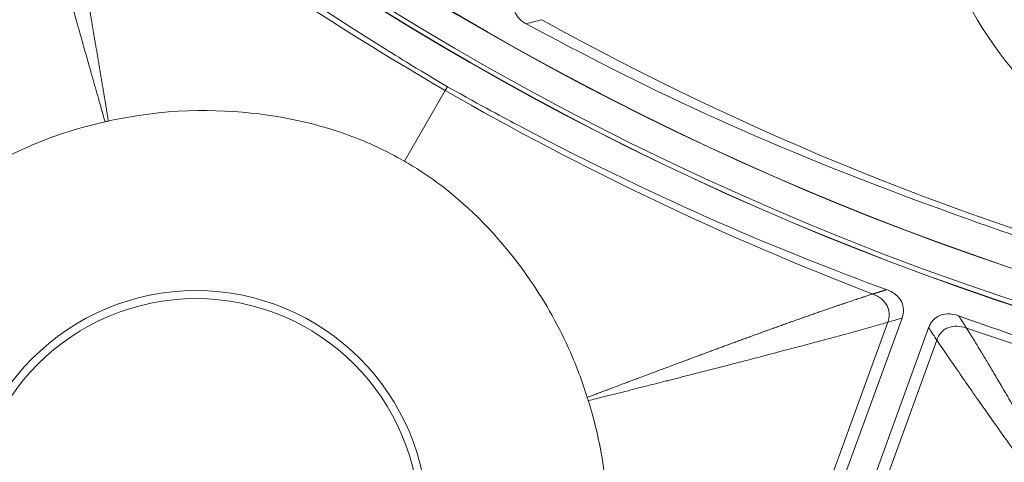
# Model space of a CAD drawing. Header units: inches. Extents: x -2.8 to 15.2, y -6.6 to 17.6.
# Tile 9 of 83: x 10.153 to 10.934, y -5.455 to -5.104. Entities that reach past the tile are written whole.
import ezdxf

# ---------------------------------------------------------------- set-up
doc = ezdxf.new("R2010")
doc.units = ezdxf.units.IN
doc.header["$MEASUREMENT"] = 0
doc.layers.add('Visible (ANSI)', color=7, linetype='Continuous', lineweight=18)
doc.layers.add('Visible Narrow (ANSI)', color=7, linetype='Continuous', lineweight=18)

msp = doc.modelspace()

# ---------------------------------------------------------------- linework, layer by layer
at = {"layer": 'Visible (ANSI)'}
for p, q in [((10.85311, -5.34069), (10.58859, -6.06746)), ((10.8742, -5.34836), (10.60968, -6.07514))]:
    msp.add_line(p, q, dxfattribs=at)
for centre, radius in [((11.68163, -3.09716), 3.54528), ((11.68163, -3.09716), 3.54195), ((11.68163, -3.09716), 3.28346), ((11.68163, -3.09716), 3.23859), ((11.68163, -3.09716), 3.23588), ((11.68163, -3.09716), 3.20276), ((11.68163, -3.09716), 3.20255), ((11.68163, -3.09716), 2.35257), ((11.68163, -3.09716), 2.35236), ((11.68163, -3.09716), 2.3248), ((11.68163, -3.09716), 2.3246), ((10.29285, -5.5026), 0.17736)]:
    msp.add_circle(centre, radius, dxfattribs=at)
msp.add_arc((11.68163, -3.09716), 2.34921, 220.28965, 319.71035, dxfattribs=at)
for points, knots in [([(10.17862, -4.93576), (10.24623, -4.99206), (10.32601, -5.05333), (10.44869, -5.13054), (10.46012, -5.13788), (10.49241, -5.15696)], [-13.567321, -13.567321, -13.567321, -13.567321, -4.529822, -4.529822, -3.431157, -3.431157, -3.431157, -3.431157]), ([(10.87483, -5.01361), (10.88137, -5.03918), (10.89, -5.06014), (10.91592, -5.11381), (10.94142, -5.14804), (11.00104, -5.20351), (11.03704, -5.22801), (11.08754, -5.24657), (11.0961, -5.24929), (11.10438, -5.2515)], [0.766434, 0.766434, 0.766434, 0.766434, 1.082655, 1.082655, 1.854629, 1.854629, 2.574472, 2.574472, 2.712146, 2.712146, 2.712146, 2.712146]), ([(10.5548, -5.10699), (10.55342, -5.10625), (10.5521, -5.10538), (10.54975, -5.10342), (10.54871, -5.10233), (10.54675, -5.09964), (10.54595, -5.098), (10.54501, -5.09436), (10.54493, -5.09244), (10.54556, -5.08809), (10.54647, -5.08576), (10.54771, -5.08361)], [-0.07102525, -0.07102525, -0.07102525, -0.07102525, -0.05905809, -0.05905809, -0.04761269, -0.04761269, -0.03359959, -0.03359959, -0.01886593, -0.01886593, 0, 0, 0, 0]), ([(11.08668, -5.31755), (10.98345, -5.29031), (10.94255, -5.27593), (10.73713, -5.20031), (10.64563, -5.15606), (10.5548, -5.10699)], [-1.592975, -1.592975, -1.592975, -1.592975, -1.134329, -1.134329, -0.299234, -0.299234, -0.299234, -0.299234]), ([(10.49241, -5.15696), (10.52143, -5.17333), (10.5356, -5.1808), (10.66524, -5.2492), (10.75825, -5.28768), (10.84086, -5.31811)], [-0.8944756, -0.8944756, -0.8944756, -0.8944756, -0.8113355, -0.8113355, -0.1875168, -0.1875168, -0.1875168, -0.1875168]), ([(10.45822, -5.21618), (10.45484, -5.21423), (10.44736, -5.20988), (10.42215, -5.19804), (10.40698, -5.19255), (10.38172, -5.18555), (10.3718, -5.1833), (10.32981, -5.17571), (10.2904, -5.1732), (10.23876, -5.18106), (10.23084, -5.18258), (10.22331, -5.18428)], [0.4840466, 0.4840466, 0.4840466, 0.4840466, 0.5090512, 0.5090512, 0.5438831, 0.5438831, 0.5658065, 0.5658065, 0.6361829, 0.6361829, 0.6497439, 0.6497439, 0.6497439, 0.6497439]), ([(10.2207, -5.18487), (10.19714, -5.19005), (10.17652, -5.19729), (10.12003, -5.22198), (10.08431, -5.24663), (10.02697, -5.30699), (10.00533, -5.34121), (9.98267, -5.39821), (9.97678, -5.41859), (9.96853, -5.46238), (9.96584, -5.49026), (9.96779, -5.52135)], [0.4775181, 0.4775181, 0.4775181, 0.4775181, 0.571479, 0.571479, 0.7834136, 0.7834136, 0.9829722, 0.9829722, 1.0877717, 1.0877717, 1.2039733, 1.2039733, 1.2039733, 1.2039733]), ([(10.60329, -5.40366), (10.59911, -5.3902), (10.59446, -5.37821), (10.58117, -5.34793), (10.57055, -5.3289), (10.53999, -5.28425), (10.51873, -5.26093), (10.48823, -5.23582), (10.48001, -5.22979), (10.46675, -5.22118), (10.46229, -5.21853), (10.45822, -5.21618)], [0.6303659, 0.6303659, 0.6303659, 0.6303659, 0.6905709, 0.6905709, 0.8060698, 0.8060698, 0.9785377, 0.9785377, 1.040405, 1.040405, 1.0737627, 1.0737627, 1.0737627, 1.0737627]), ([(10.84086, -5.31811), (10.84246, -5.3187), (10.84402, -5.31942), (10.84688, -5.32113), (10.8482, -5.32212), (10.85082, -5.32466), (10.85202, -5.32629), (10.85371, -5.32993), (10.85417, -5.33186), (10.85434, -5.33619), (10.85391, -5.33849), (10.85311, -5.34069)], [-0.0739186, -0.0739186, -0.0739186, -0.0739186, -0.06095445, -0.06095445, -0.0484905, -0.0484905, -0.03306529, -0.03306529, -0.01779413, -0.01779413, 0, 0, 0, 0]), ([(10.8742, -5.34836), (10.87462, -5.34721), (10.87514, -5.34609), (10.87639, -5.344), (10.87711, -5.34303), (10.8793, -5.34073), (10.88089, -5.3396), (10.8847, -5.33788), (10.88688, -5.33744), (10.89194, -5.33729), (10.89498, -5.33782), (10.8981, -5.33894)], [-0.08431808, -0.08431808, -0.08431808, -0.08431808, -0.07336309, -0.07336309, -0.06261102, -0.06261102, -0.04507429, -0.04507429, -0.02527359, -0.02527359, 0, 0, 0, 0]), ([(10.8981, -5.33894), (10.98089, -5.36872), (11.07682, -5.39901), (11.2185, -5.42961), (11.23175, -5.43259), (11.26862, -5.43948)], [-13.567321, -13.567321, -13.567321, -13.567321, -4.529822, -4.529822, -3.431157, -3.431157, -3.431157, -3.431157]), ([(10.57626, -5.66623), (10.59352, -5.63689), (10.60591, -5.60501), (10.62108, -5.53212), (10.62168, -5.49145), (10.61251, -5.43653), (10.60884, -5.42121), (10.60409, -5.40623)], [1.806006, 1.806006, 1.806006, 1.806006, 2.33096, 2.33096, 2.944596, 2.944596, 3.181959, 3.181959, 3.181959, 3.181959]), ([(10.60409, -5.40623), (10.60384, -5.40543), (10.60359, -5.40464), (10.60332, -5.40378), (10.60331, -5.40372), (10.60329, -5.40366)], [0.24237317, 0.24237317, 0.24237317, 0.24237317, 0.25467927, 0.25467927, 0.25554572, 0.25554572, 0.25554572, 0.25554572])]:
    msp.add_open_spline(points, degree=3, knots=knots, dxfattribs=at)
msp.add_open_spline([(10.22331, -5.18428), (10.22245, -5.18448), (10.22158, -5.18468), (10.2207, -5.18487)], degree=3, dxfattribs=at)
at = {"layer": 'Visible Narrow (ANSI)'}
for p, q in [((10.45822, -5.21618), (10.49069, -5.15994)), ((10.49069, -5.15994), (10.49241, -5.15696)), ((10.84184, -5.34402), (10.5827, -6.05602)), ((10.88069, -5.35816), (10.62155, -6.07016))]:
    msp.add_line(p, q, dxfattribs=at)
msp.add_circle((10.29285, -5.5026), 0.18372, dxfattribs=at)
for centre, major_axis, ratio, start_param, end_param in [((11.00346, -4.0747), (-1.38691, 0.96218), 0.706246, 1.464841, 1.687943), ((11.24828, -4.15685), (-1.51001, 0.6175), 0.705125, 1.403307, 1.749088), ((11.17415, -4.17324), (-1.52672, 0.72001), 0.706247, 1.45365, 1.676751), ((11.3787, -4.24769), (-1.63235, 0.4298), 0.706246, 1.464841, 1.687943)]:
    msp.add_ellipse(centre, major_axis=major_axis, ratio=ratio, start_param=start_param, end_param=end_param, dxfattribs=at)
for points, knots in [([(10.2207, -5.18487), (10.22069, -5.18485), (10.22069, -5.18483), (10.22068, -5.18481), (10.21955, -5.18084), (10.21842, -5.1769), (10.21729, -5.17291), (10.21647, -5.17005), (10.21566, -5.16718), (10.21483, -5.16429), (10.21402, -5.16144), (10.21321, -5.15858), (10.21239, -5.1557), (10.21079, -5.15006), (10.20917, -5.14436), (10.20754, -5.13859), (10.20606, -5.13334), (10.20456, -5.12804), (10.20305, -5.12269), (10.20297, -5.12238), (10.20288, -5.12207), (10.20279, -5.12176), (10.2012, -5.11611), (10.1996, -5.1104), (10.19798, -5.10463), (10.19675, -5.10024), (10.19551, -5.09581), (10.19426, -5.09134), (10.19235, -5.08452), (10.19058, -5.07818), (10.1886, -5.07105), (10.18759, -5.0674), (10.18652, -5.06355), (10.18535, -5.05932), (10.1833, -5.05193), (10.18134, -5.0448), (10.17947, -5.03794), (10.17629, -5.02633), (10.17336, -5.01548), (10.17068, -5.00542), (10.16919, -4.99985), (10.16779, -4.99453), (10.16645, -4.98946), (10.165, -4.98395), (10.16364, -4.97875), (10.16235, -4.97387), (10.16166, -4.97124), (10.161, -4.9687), (10.16036, -4.96626), (10.15968, -4.96367), (10.15904, -4.9612), (10.15842, -4.95883), (10.15777, -4.9563), (10.15716, -4.95391), (10.1566, -4.95164), (10.15628, -4.95034), (10.15597, -4.94908), (10.15568, -4.94787)], [-0.024773, -0.024773, -0.024773, -0.024773, -0.024492, -0.024492, -0.024492, 0.029022, 0.029022, 0.029022, 0.067294, 0.067294, 0.067294, 0.105014, 0.105014, 0.105014, 0.178887, 0.178887, 0.178887, 0.2461, 0.2461, 0.2461, 0.25, 0.25, 0.25, 0.320922, 0.320922, 0.320922, 0.375, 0.375, 0.375, 0.457666, 0.457666, 0.457666, 0.5, 0.5, 0.5, 0.574079, 0.574079, 0.574079, 0.699477, 0.699477, 0.699477, 0.768811, 0.768811, 0.768811, 0.844194, 0.844194, 0.844194, 0.88476, 0.88476, 0.88476, 0.927713, 0.927713, 0.927713, 0.97356, 0.97356, 0.97356, 1, 1, 1, 1]), ([(10.22331, -5.18428), (10.22309, -5.18292), (10.22286, -5.18157), (10.22264, -5.18021), (10.22258, -5.17985), (10.22252, -5.17948), (10.22246, -5.17912), (10.2224, -5.17875), (10.22234, -5.17839), (10.22228, -5.17803), (10.22216, -5.1773), (10.22204, -5.17657), (10.22192, -5.17584), (10.2218, -5.17512), (10.22168, -5.17439), (10.22156, -5.17366), (10.2215, -5.1733), (10.22144, -5.17294), (10.22138, -5.17258), (10.22132, -5.17221), (10.22126, -5.17185), (10.2212, -5.17149), (10.22102, -5.17041), (10.22084, -5.16932), (10.22066, -5.16823), (10.2206, -5.16787), (10.22054, -5.16751), (10.22048, -5.16714), (10.22042, -5.16678), (10.22036, -5.16642), (10.2203, -5.16606), (10.22012, -5.16498), (10.21994, -5.1639), (10.21976, -5.16281), (10.21964, -5.16209), (10.21952, -5.16137), (10.2194, -5.16065), (10.21928, -5.15993), (10.21917, -5.15921), (10.21905, -5.15849), (10.21881, -5.15706), (10.21857, -5.15563), (10.21833, -5.15419), (10.21821, -5.15347), (10.21809, -5.15275), (10.21797, -5.15204), (10.21785, -5.15132), (10.21773, -5.15061), (10.21761, -5.14989), (10.21737, -5.14847), (10.21713, -5.14704), (10.21689, -5.14561), (10.21677, -5.14489), (10.21665, -5.14418), (10.21653, -5.14347), (10.21642, -5.14276), (10.2163, -5.14205), (10.21618, -5.14133), (10.21606, -5.14062), (10.21594, -5.13991), (10.21582, -5.1392), (10.2157, -5.13849), (10.21558, -5.13778), (10.21546, -5.13707), (10.21534, -5.13636), (10.21522, -5.13565), (10.2151, -5.13494), (10.21498, -5.13424), (10.21486, -5.13353), (10.21474, -5.13282), (10.21463, -5.13211), (10.21451, -5.13141), (10.21439, -5.1307), (10.21427, -5.12999), (10.21415, -5.12929), (10.21403, -5.12858), (10.21379, -5.12717), (10.21355, -5.12576), (10.21331, -5.12435), (10.21319, -5.12365), (10.21307, -5.12294), (10.21296, -5.12224), (10.21284, -5.12154), (10.21272, -5.12083), (10.2126, -5.12013), (10.21248, -5.11943), (10.21236, -5.11873), (10.21224, -5.11803), (10.21212, -5.11733), (10.212, -5.11662), (10.21188, -5.11592), (10.21176, -5.11522), (10.21164, -5.11452), (10.21153, -5.11382), (10.21141, -5.11312), (10.21129, -5.11243), (10.21117, -5.11173), (10.2107, -5.10895), (10.21022, -5.10616), (10.20974, -5.10336), (10.20962, -5.10267), (10.2095, -5.10197), (10.20938, -5.10128), (10.20926, -5.10059), (10.20914, -5.09989), (10.20903, -5.0992), (10.20891, -5.09851), (10.20879, -5.09781), (10.20867, -5.09712), (10.20855, -5.09643), (10.20843, -5.09573), (10.20831, -5.09504), (10.20819, -5.09435), (10.20807, -5.09366), (10.20795, -5.09297), (10.20784, -5.09228), (10.20772, -5.09159), (10.2076, -5.0909), (10.20736, -5.08952), (10.20712, -5.08814), (10.20688, -5.08676), (10.20683, -5.08642), (10.20677, -5.08607), (10.20671, -5.08573), (10.20665, -5.08539), (10.20659, -5.08504), (10.20653, -5.0847), (10.20641, -5.08401), (10.20629, -5.08333), (10.20617, -5.08264), (10.20608, -5.08212), (10.20599, -5.08161), (10.2059, -5.08109), (10.20587, -5.08092), (10.20584, -5.08075), (10.20581, -5.08058), (10.20578, -5.08041), (10.20576, -5.08024), (10.20573, -5.08007), (10.20564, -5.07955), (10.20555, -5.07904), (10.20546, -5.07852), (10.20534, -5.07784), (10.20522, -5.07716), (10.2051, -5.07647), (10.20504, -5.07613), (10.20498, -5.07579), (10.20492, -5.07545), (10.20486, -5.0751), (10.2048, -5.07476), (10.20475, -5.07442), (10.20463, -5.07374), (10.20451, -5.07305), (10.20439, -5.07237), (10.2043, -5.07186), (10.20421, -5.07135), (10.20412, -5.07084), (10.2041, -5.07071), (10.20408, -5.07058), (10.20405, -5.07045), (10.20402, -5.07024), (10.20398, -5.07003), (10.20394, -5.06982), (10.20385, -5.0693), (10.20377, -5.06879), (10.20368, -5.06828), (10.20356, -5.0676), (10.20344, -5.06692), (10.20332, -5.06624), (10.20326, -5.0659), (10.2032, -5.06556), (10.20314, -5.06522), (10.20308, -5.06488), (10.20302, -5.06454), (10.20296, -5.0642), (10.20284, -5.06353), (10.20273, -5.06285), (10.20261, -5.06217), (10.20252, -5.06166), (10.20243, -5.06115), (10.20234, -5.06064), (10.20231, -5.06048), (10.20228, -5.06031), (10.20225, -5.06014), (10.20222, -5.05997), (10.20219, -5.0598), (10.20216, -5.05963), (10.20207, -5.05912), (10.20198, -5.05861), (10.2019, -5.05811), (10.20178, -5.05743), (10.20166, -5.05676), (10.20154, -5.05608), (10.2015, -5.05583), (10.20145, -5.05558), (10.20141, -5.05533), (10.20133, -5.05491), (10.20126, -5.05448), (10.20118, -5.05405), (10.20094, -5.05269), (10.20071, -5.05134), (10.20047, -5.05001), (10.20035, -5.04934), (10.20023, -5.04866), (10.20012, -5.048), (10.2, -5.04732), (10.19988, -5.04665), (10.19976, -5.04598), (10.19964, -5.04531), (10.19952, -5.04464), (10.1994, -5.04397), (10.19928, -5.0433), (10.19917, -5.04263), (10.19905, -5.04196), (10.19881, -5.04061), (10.19857, -5.03927), (10.19834, -5.03795), (10.19816, -5.03694), (10.19798, -5.03594), (10.1978, -5.03495), (10.19774, -5.03462), (10.19769, -5.03429), (10.19763, -5.03395), (10.19757, -5.03362), (10.19751, -5.03329), (10.19745, -5.03296), (10.19727, -5.03195), (10.19709, -5.03095), (10.19692, -5.02997), (10.1968, -5.0293), (10.19668, -5.02864), (10.19656, -5.02798), (10.19643, -5.02723), (10.19629, -5.02649), (10.19616, -5.02575), (10.19606, -5.02517), (10.19595, -5.02458), (10.19585, -5.02401), (10.19573, -5.02334), (10.19561, -5.02268), (10.19549, -5.02203), (10.19538, -5.02136), (10.19526, -5.02071), (10.19514, -5.02005), (10.19502, -5.01939), (10.1949, -5.01873), (10.19479, -5.01808), (10.19455, -5.01677), (10.19432, -5.01547), (10.19407, -5.01414), (10.19396, -5.01349), (10.19384, -5.01283), (10.19372, -5.01217), (10.1936, -5.01153), (10.19348, -5.01087), (10.19336, -5.01021), (10.19324, -5.00957), (10.19313, -5.00891), (10.193, -5.00825), (10.19289, -5.00761), (10.19277, -5.00696), (10.19265, -5.00629), (10.19253, -5.00565), (10.19241, -5.005), (10.19229, -5.00434), (10.19217, -5.0037), (10.19205, -5.00305), (10.19193, -5.00239), (10.19181, -5.00175), (10.19169, -5.00111), (10.19157, -5.00044), (10.19145, -4.99981), (10.19134, -4.99916), (10.19121, -4.9985), (10.19119, -4.99837), (10.19116, -4.99823), (10.19114, -4.99809), (10.19092, -4.9969), (10.1907, -4.99575), (10.1905, -4.99463), (10.19037, -4.99397), (10.19025, -4.99333), (10.19014, -4.9927), (10.19001, -4.99205), (10.18989, -4.9914), (10.18978, -4.99078), (10.18965, -4.99012), (10.18953, -4.98948), (10.18942, -4.98885), (10.18929, -4.9882), (10.18917, -4.98756), (10.18906, -4.98694), (10.18893, -4.98629), (10.18881, -4.98565), (10.1887, -4.98503), (10.18861, -4.98455), (10.18852, -4.98408), (10.18843, -4.98362), (10.1884, -4.98345), (10.18837, -4.98329), (10.18834, -4.98312), (10.18814, -4.98212), (10.18797, -4.98121), (10.1878, -4.98028), (10.18774, -4.97997), (10.18768, -4.97965), (10.18762, -4.97933), (10.18756, -4.97902), (10.1875, -4.97871), (10.18743, -4.97839), (10.18727, -4.97753), (10.18709, -4.97661), (10.18689, -4.97556), (10.18683, -4.97526), (10.18677, -4.97495), (10.18671, -4.97463), (10.18665, -4.97432), (10.18659, -4.97401), (10.18653, -4.97369), (10.18642, -4.97311), (10.1863, -4.97249), (10.18617, -4.97182), (10.18607, -4.9713), (10.18596, -4.97076), (10.18585, -4.97019), (10.18578, -4.9698), (10.1857, -4.96941), (10.18563, -4.96904), (10.18557, -4.96872), (10.18551, -4.96842), (10.18545, -4.96811), (10.18492, -4.96541), (10.18443, -4.96298), (10.184, -4.96081), (10.18393, -4.9605), (10.18387, -4.9602), (10.18381, -4.95991), (10.18375, -4.9596), (10.18369, -4.9593), (10.18363, -4.95901), (10.1835, -4.95839), (10.18338, -4.95779), (10.18326, -4.95722), (10.18317, -4.95676), (10.18308, -4.95632), (10.18299, -4.95589), (10.18296, -4.95575), (10.18293, -4.9556), (10.1829, -4.95545), (10.18287, -4.95531), (10.18284, -4.95516), (10.18281, -4.95501), (10.18271, -4.95456), (10.18262, -4.95412), (10.18253, -4.9537), (10.18178, -4.95014), (10.18129, -4.94796), (10.18106, -4.94695)], [-0.025089, -0.025089, -0.025089, -0.025089, -0.00702, -0.00702, -0.00702, -0.00216, -0.00216, -0.00216, 0.002697, 0.002697, 0.002697, 0.012366, 0.012366, 0.012366, 0.02197, 0.02197, 0.02197, 0.026749, 0.026749, 0.026749, 0.031512, 0.031512, 0.031512, 0.045713, 0.045713, 0.045713, 0.050418, 0.050418, 0.050418, 0.055108, 0.055108, 0.055108, 0.069097, 0.069097, 0.069097, 0.078356, 0.078356, 0.078356, 0.087563, 0.087563, 0.087563, 0.105829, 0.105829, 0.105829, 0.11489, 0.11489, 0.11489, 0.123905, 0.123905, 0.123905, 0.141802, 0.141802, 0.141802, 0.150686, 0.150686, 0.150686, 0.15953, 0.15953, 0.15953, 0.168333, 0.168333, 0.168333, 0.177097, 0.177097, 0.177097, 0.185824, 0.185824, 0.185824, 0.194513, 0.194513, 0.194513, 0.203167, 0.203167, 0.203167, 0.211786, 0.211786, 0.211786, 0.228922, 0.228922, 0.228922, 0.237441, 0.237441, 0.237441, 0.245928, 0.245928, 0.245928, 0.254385, 0.254385, 0.254385, 0.262813, 0.262813, 0.262813, 0.27121, 0.27121, 0.27121, 0.27958, 0.27958, 0.27958, 0.312789, 0.312789, 0.312789, 0.321028, 0.321028, 0.321028, 0.329242, 0.329242, 0.329242, 0.337432, 0.337432, 0.337432, 0.3456, 0.3456, 0.3456, 0.353745, 0.353745, 0.353745, 0.361868, 0.361868, 0.361868, 0.378051, 0.378051, 0.378051, 0.382084, 0.382084, 0.382084, 0.386112, 0.386112, 0.386112, 0.394153, 0.394153, 0.394153, 0.400171, 0.400171, 0.400171, 0.402175, 0.402175, 0.402175, 0.404178, 0.404178, 0.404178, 0.410179, 0.410179, 0.410179, 0.418164, 0.418164, 0.418164, 0.42215, 0.42215, 0.42215, 0.426132, 0.426132, 0.426132, 0.434082, 0.434082, 0.434082, 0.440034, 0.440034, 0.440034, 0.441521, 0.441521, 0.441521, 0.443997, 0.443997, 0.443997, 0.449934, 0.449934, 0.449934, 0.457836, 0.457836, 0.457836, 0.461781, 0.461781, 0.461781, 0.465722, 0.465722, 0.465722, 0.473594, 0.473594, 0.473594, 0.479488, 0.479488, 0.479488, 0.481451, 0.481451, 0.481451, 0.483413, 0.483413, 0.483413, 0.489294, 0.489294, 0.489294, 0.497124, 0.497124, 0.497124, 0.5, 0.5, 0.5, 0.504958, 0.504958, 0.504958, 0.520846, 0.520846, 0.520846, 0.528912, 0.528912, 0.528912, 0.537061, 0.537061, 0.537061, 0.545298, 0.545298, 0.545298, 0.553624, 0.553624, 0.553624, 0.57056, 0.57056, 0.57056, 0.583523, 0.583523, 0.583523, 0.587896, 0.587896, 0.587896, 0.592297, 0.592297, 0.592297, 0.605664, 0.605664, 0.605664, 0.614721, 0.614721, 0.614721, 0.625, 0.625, 0.625, 0.63323, 0.63323, 0.63323, 0.642727, 0.642727, 0.642727, 0.65233, 0.65233, 0.65233, 0.66197, 0.66197, 0.66197, 0.681086, 0.681086, 0.681086, 0.690432, 0.690432, 0.690432, 0.699565, 0.699565, 0.699565, 0.708446, 0.708446, 0.708446, 0.717049, 0.717049, 0.717049, 0.725356, 0.725356, 0.725356, 0.733361, 0.733361, 0.733361, 0.741064, 0.741064, 0.741064, 0.748472, 0.748472, 0.748472, 0.75, 0.75, 0.75, 0.763257, 0.763257, 0.763257, 0.771025, 0.771025, 0.771025, 0.779085, 0.779085, 0.779085, 0.787472, 0.787472, 0.787472, 0.796229, 0.796229, 0.796229, 0.80541, 0.80541, 0.80541, 0.8125, 0.8125, 0.8125, 0.815104, 0.815104, 0.815104, 0.831132, 0.831132, 0.831132, 0.836524, 0.836524, 0.836524, 0.841725, 0.841725, 0.841725, 0.855536, 0.855536, 0.855536, 0.859509, 0.859509, 0.859509, 0.863198, 0.863198, 0.863198, 0.86984, 0.86984, 0.86984, 0.875, 0.875, 0.875, 0.878499, 0.878499, 0.878499, 0.881377, 0.881377, 0.881377, 0.906908, 0.906908, 0.906908, 0.9105, 0.9105, 0.9105, 0.914208, 0.914208, 0.914208, 0.922024, 0.922024, 0.922024, 0.928298, 0.928298, 0.928298, 0.930482, 0.930482, 0.930482, 0.932717, 0.932717, 0.932717, 0.939772, 0.939772, 0.939772, 1, 1, 1, 1]), ([(10.60329, -5.40366), (10.60458, -5.40318), (10.60587, -5.40269), (10.60715, -5.40221), (10.6075, -5.40208), (10.60784, -5.40195), (10.60819, -5.40182), (10.60853, -5.40169), (10.60888, -5.40156), (10.60922, -5.40143), (10.60992, -5.40117), (10.61061, -5.40091), (10.61129, -5.40065), (10.61198, -5.40039), (10.61267, -5.40013), (10.61336, -5.39987), (10.6137, -5.39974), (10.61405, -5.39961), (10.61439, -5.39948), (10.61474, -5.39935), (10.61508, -5.39922), (10.61542, -5.39909), (10.61646, -5.3987), (10.61749, -5.39831), (10.61851, -5.39792), (10.61886, -5.39779), (10.6192, -5.39766), (10.61954, -5.39753), (10.61988, -5.39741), (10.62023, -5.39728), (10.62057, -5.39715), (10.6216, -5.39676), (10.62263, -5.39637), (10.62365, -5.39599), (10.62433, -5.39573), (10.62502, -5.39547), (10.6257, -5.39521), (10.62638, -5.39496), (10.62706, -5.3947), (10.62774, -5.39444), (10.62911, -5.39393), (10.63047, -5.39341), (10.63183, -5.3929), (10.63251, -5.39265), (10.63319, -5.39239), (10.63387, -5.39214), (10.63455, -5.39188), (10.63523, -5.39162), (10.6359, -5.39137), (10.63726, -5.39086), (10.63862, -5.39035), (10.63997, -5.38984), (10.64064, -5.38959), (10.64132, -5.38933), (10.64199, -5.38908), (10.64267, -5.38882), (10.64335, -5.38857), (10.64402, -5.38832), (10.64469, -5.38806), (10.64537, -5.38781), (10.64604, -5.38756), (10.64672, -5.3873), (10.64739, -5.38705), (10.64806, -5.3868), (10.64873, -5.38655), (10.64941, -5.38629), (10.65008, -5.38604), (10.65075, -5.38579), (10.65142, -5.38554), (10.65209, -5.38528), (10.65276, -5.38503), (10.65343, -5.38478), (10.6541, -5.38453), (10.65478, -5.38428), (10.65544, -5.38403), (10.65611, -5.38378), (10.65746, -5.38327), (10.65879, -5.38277), (10.66012, -5.38227), (10.66079, -5.38202), (10.66146, -5.38177), (10.66213, -5.38152), (10.66279, -5.38127), (10.66346, -5.38102), (10.66412, -5.38077), (10.66479, -5.38052), (10.66546, -5.38027), (10.66612, -5.38003), (10.66679, -5.37978), (10.66745, -5.37953), (10.66812, -5.37928), (10.66878, -5.37903), (10.66944, -5.37878), (10.67011, -5.37853), (10.67077, -5.37829), (10.67144, -5.37804), (10.6721, -5.37779), (10.67477, -5.37679), (10.67741, -5.37581), (10.68003, -5.37483), (10.68069, -5.37458), (10.68135, -5.37434), (10.68201, -5.37409), (10.68267, -5.37385), (10.68333, -5.3736), (10.68398, -5.37336), (10.68464, -5.37311), (10.6853, -5.37287), (10.68595, -5.37262), (10.68661, -5.37238), (10.68727, -5.37213), (10.68792, -5.37189), (10.68858, -5.37165), (10.68924, -5.3714), (10.68989, -5.37116), (10.69055, -5.37091), (10.6912, -5.37067), (10.69186, -5.37043), (10.69317, -5.36994), (10.69448, -5.36945), (10.69578, -5.36897), (10.69611, -5.36885), (10.69644, -5.36873), (10.69676, -5.36861), (10.69709, -5.36849), (10.69742, -5.36837), (10.69774, -5.36824), (10.6984, -5.368), (10.69905, -5.36776), (10.6997, -5.36752), (10.70019, -5.36734), (10.70068, -5.36716), (10.70116, -5.36698), (10.70133, -5.36692), (10.70149, -5.36686), (10.70165, -5.3668), (10.70182, -5.36674), (10.70198, -5.36668), (10.70214, -5.36662), (10.70263, -5.36643), (10.70312, -5.36625), (10.7036, -5.36607), (10.70426, -5.36583), (10.70491, -5.36559), (10.70555, -5.36535), (10.70588, -5.36523), (10.7062, -5.36511), (10.70653, -5.36499), (10.70685, -5.36487), (10.70718, -5.36475), (10.7075, -5.36463), (10.70815, -5.36439), (10.7088, -5.36415), (10.70945, -5.36392), (10.70993, -5.36374), (10.71042, -5.36356), (10.71091, -5.36338), (10.71107, -5.36332), (10.71123, -5.36326), (10.71139, -5.3632), (10.71155, -5.36314), (10.71171, -5.36308), (10.71188, -5.36302), (10.71236, -5.36284), (10.71285, -5.36266), (10.71333, -5.36248), (10.71398, -5.36225), (10.71463, -5.36201), (10.71527, -5.36177), (10.71559, -5.36165), (10.71592, -5.36153), (10.71624, -5.36141), (10.71656, -5.3613), (10.71689, -5.36118), (10.71721, -5.36106), (10.71786, -5.36082), (10.7185, -5.36058), (10.71914, -5.36035), (10.71963, -5.36017), (10.72011, -5.35999), (10.72059, -5.35981), (10.72075, -5.35976), (10.72092, -5.3597), (10.72108, -5.35964), (10.72124, -5.35958), (10.7214, -5.35952), (10.72156, -5.35946), (10.72204, -5.35928), (10.72253, -5.35911), (10.72301, -5.35893), (10.72365, -5.35869), (10.72429, -5.35846), (10.72494, -5.35822), (10.72526, -5.35811), (10.72558, -5.35799), (10.7259, -5.35787), (10.72622, -5.35775), (10.72654, -5.35763), (10.72686, -5.35752), (10.72815, -5.35705), (10.72943, -5.35658), (10.73071, -5.35611), (10.73135, -5.35588), (10.73199, -5.35564), (10.73263, -5.35541), (10.73327, -5.35518), (10.73391, -5.35494), (10.73455, -5.35471), (10.73519, -5.35448), (10.73583, -5.35425), (10.73646, -5.35401), (10.7371, -5.35378), (10.73774, -5.35355), (10.73838, -5.35332), (10.73966, -5.35285), (10.74093, -5.35239), (10.7422, -5.35193), (10.74316, -5.35158), (10.74411, -5.35124), (10.74506, -5.35089), (10.74538, -5.35078), (10.7457, -5.35066), (10.74601, -5.35055), (10.74633, -5.35043), (10.74665, -5.35032), (10.74697, -5.35021), (10.74792, -5.34986), (10.74887, -5.34952), (10.74982, -5.34918), (10.75046, -5.34895), (10.75109, -5.34872), (10.75172, -5.34849), (10.75236, -5.34826), (10.75299, -5.34803), (10.75362, -5.34781), (10.75425, -5.34758), (10.75489, -5.34735), (10.75552, -5.34713), (10.75615, -5.3469), (10.75678, -5.34667), (10.75741, -5.34645), (10.75804, -5.34622), (10.75867, -5.34599), (10.7593, -5.34577), (10.75993, -5.34554), (10.76056, -5.34532), (10.76119, -5.34509), (10.76246, -5.34464), (10.76371, -5.34419), (10.76496, -5.34375), (10.76559, -5.34352), (10.76622, -5.3433), (10.76685, -5.34308), (10.76748, -5.34285), (10.7681, -5.34263), (10.76873, -5.34241), (10.76936, -5.34218), (10.76998, -5.34196), (10.77061, -5.34174), (10.77123, -5.34152), (10.77186, -5.3413), (10.77248, -5.34108), (10.77311, -5.34085), (10.77374, -5.34063), (10.77436, -5.34041), (10.77499, -5.34019), (10.77561, -5.33997), (10.77623, -5.33975), (10.77686, -5.33953), (10.77748, -5.33931), (10.7781, -5.33909), (10.77873, -5.33887), (10.77935, -5.33866), (10.77997, -5.33844), (10.78122, -5.338), (10.78246, -5.33756), (10.78369, -5.33713), (10.78432, -5.33692), (10.78494, -5.3367), (10.78555, -5.33648), (10.78617, -5.33627), (10.78679, -5.33605), (10.78741, -5.33584), (10.78803, -5.33562), (10.78864, -5.33541), (10.78926, -5.33519), (10.78988, -5.33498), (10.79049, -5.33477), (10.79111, -5.33455), (10.79172, -5.33434), (10.79234, -5.33413), (10.79295, -5.33392), (10.79357, -5.3337), (10.79418, -5.33349), (10.79479, -5.33328), (10.79571, -5.33296), (10.79663, -5.33265), (10.79754, -5.33234), (10.79785, -5.33223), (10.79815, -5.33213), (10.79845, -5.33202), (10.79876, -5.33192), (10.79906, -5.33181), (10.79937, -5.33171), (10.80029, -5.33139), (10.8012, -5.33108), (10.8021, -5.33078), (10.80241, -5.33067), (10.80271, -5.33057), (10.80301, -5.33047), (10.80331, -5.33036), (10.80362, -5.33026), (10.80392, -5.33016), (10.80453, -5.32995), (10.80513, -5.32975), (10.80573, -5.32954), (10.80633, -5.32934), (10.80694, -5.32913), (10.80753, -5.32893), (10.80784, -5.32883), (10.80813, -5.32873), (10.80843, -5.32863), (10.80873, -5.32853), (10.80903, -5.32843), (10.80933, -5.32833), (10.81177, -5.32751), (10.81414, -5.32672), (10.81644, -5.32596), (10.81673, -5.32586), (10.81703, -5.32576), (10.81732, -5.32567), (10.81761, -5.32557), (10.8179, -5.32547), (10.81819, -5.32538), (10.81878, -5.32519), (10.81936, -5.32499), (10.81993, -5.32481), (10.82037, -5.32466), (10.8208, -5.32452), (10.82123, -5.32438), (10.82137, -5.32434), (10.82151, -5.32429), (10.82166, -5.32424), (10.8218, -5.3242), (10.82194, -5.32415), (10.82208, -5.3241), (10.82251, -5.32396), (10.82294, -5.32383), (10.82336, -5.32369), (10.82567, -5.32294), (10.82788, -5.32224), (10.82995, -5.32158)], [-0.017029, -0.017029, -0.017029, -0.017029, -0.004762, -0.004762, -0.004762, -0.001465, -0.001465, -0.001465, 0.001832, 0.001832, 0.001832, 0.008441, 0.008441, 0.008441, 0.015071, 0.015071, 0.015071, 0.018395, 0.018395, 0.018395, 0.021723, 0.021723, 0.021723, 0.031741, 0.031741, 0.031741, 0.035091, 0.035091, 0.035091, 0.038447, 0.038447, 0.038447, 0.048547, 0.048547, 0.048547, 0.055309, 0.055309, 0.055309, 0.062093, 0.062093, 0.062093, 0.07573, 0.07573, 0.07573, 0.082583, 0.082583, 0.082583, 0.08946, 0.08946, 0.08946, 0.103285, 0.103285, 0.103285, 0.110234, 0.110234, 0.110234, 0.117208, 0.117208, 0.117208, 0.124206, 0.124206, 0.124206, 0.13123, 0.13123, 0.13123, 0.138279, 0.138279, 0.138279, 0.145353, 0.145353, 0.145353, 0.152454, 0.152454, 0.152454, 0.15958, 0.15958, 0.15958, 0.173913, 0.173913, 0.173913, 0.18112, 0.18112, 0.18112, 0.188355, 0.188355, 0.188355, 0.195617, 0.195617, 0.195617, 0.202907, 0.202907, 0.202907, 0.210226, 0.210226, 0.210226, 0.217573, 0.217573, 0.217573, 0.247256, 0.247256, 0.247256, 0.254752, 0.254752, 0.254752, 0.262279, 0.262279, 0.262279, 0.269837, 0.269837, 0.269837, 0.277426, 0.277426, 0.277426, 0.285048, 0.285048, 0.285048, 0.292702, 0.292702, 0.292702, 0.30811, 0.30811, 0.30811, 0.311983, 0.311983, 0.311983, 0.315864, 0.315864, 0.315864, 0.323652, 0.323652, 0.323652, 0.329516, 0.329516, 0.329516, 0.331475, 0.331475, 0.331475, 0.333436, 0.333436, 0.333436, 0.339333, 0.339333, 0.339333, 0.347226, 0.347226, 0.347226, 0.351187, 0.351187, 0.351187, 0.355156, 0.355156, 0.355156, 0.363122, 0.363122, 0.363122, 0.369121, 0.369121, 0.369121, 0.371125, 0.371125, 0.371125, 0.373132, 0.373132, 0.373132, 0.379166, 0.379166, 0.379166, 0.387245, 0.387245, 0.387245, 0.391299, 0.391299, 0.391299, 0.395362, 0.395362, 0.395362, 0.403519, 0.403519, 0.403519, 0.409663, 0.409663, 0.409663, 0.411715, 0.411715, 0.411715, 0.413771, 0.413771, 0.413771, 0.419952, 0.419952, 0.419952, 0.42823, 0.42823, 0.42823, 0.432385, 0.432385, 0.432385, 0.43655, 0.43655, 0.43655, 0.453316, 0.453316, 0.453316, 0.461764, 0.461764, 0.461764, 0.470257, 0.470257, 0.470257, 0.478794, 0.478794, 0.478794, 0.487377, 0.487377, 0.487377, 0.504683, 0.504683, 0.504683, 0.517788, 0.517788, 0.517788, 0.522181, 0.522181, 0.522181, 0.526586, 0.526586, 0.526586, 0.539877, 0.539877, 0.539877, 0.548802, 0.548802, 0.548802, 0.557778, 0.557778, 0.557778, 0.566808, 0.566808, 0.566808, 0.575892, 0.575892, 0.575892, 0.585031, 0.585031, 0.585031, 0.594227, 0.594227, 0.594227, 0.612789, 0.612789, 0.612789, 0.622159, 0.622159, 0.622159, 0.631589, 0.631589, 0.631589, 0.641081, 0.641081, 0.641081, 0.650636, 0.650636, 0.650636, 0.660255, 0.660255, 0.660255, 0.66994, 0.66994, 0.66994, 0.679691, 0.679691, 0.679691, 0.68951, 0.68951, 0.68951, 0.709359, 0.709359, 0.709359, 0.719392, 0.719392, 0.719392, 0.7295, 0.7295, 0.7295, 0.739683, 0.739683, 0.739683, 0.749944, 0.749944, 0.749944, 0.760285, 0.760285, 0.760285, 0.770707, 0.770707, 0.770707, 0.786497, 0.786497, 0.786497, 0.791803, 0.791803, 0.791803, 0.797131, 0.797131, 0.797131, 0.81325, 0.81325, 0.81325, 0.818669, 0.818669, 0.818669, 0.82411, 0.82411, 0.82411, 0.835065, 0.835065, 0.835065, 0.846117, 0.846117, 0.846117, 0.85168, 0.85168, 0.85168, 0.857268, 0.857268, 0.857268, 0.902927, 0.902927, 0.902927, 0.908759, 0.908759, 0.908759, 0.91462, 0.91462, 0.91462, 0.926431, 0.926431, 0.926431, 0.935369, 0.935369, 0.935369, 0.938364, 0.938364, 0.938364, 0.941367, 0.941367, 0.941367, 0.950423, 0.950423, 0.950423, 1, 1, 1, 1]), ([(10.82995, -5.32158), (10.83257, -5.32259), (10.83484, -5.32389), (10.83671, -5.32542), (10.83865, -5.32702), (10.84016, -5.32887), (10.84121, -5.33091), (10.84176, -5.33199), (10.84219, -5.33312), (10.84248, -5.33428), (10.84276, -5.3354), (10.84292, -5.33655), (10.84294, -5.33772), (10.84298, -5.33979), (10.84261, -5.34192), (10.84184, -5.34402)], [0, 0, 0, 0, 0.244978, 0.244978, 0.244978, 0.5, 0.5, 0.5, 0.63582, 0.63582, 0.63582, 0.767125, 0.767125, 0.767125, 1, 1, 1, 1]), ([(10.60409, -5.40623), (10.60811, -5.40522), (10.61213, -5.40422), (10.61616, -5.40321), (10.61905, -5.40249), (10.62194, -5.40176), (10.62485, -5.40103), (10.62773, -5.40031), (10.63061, -5.39958), (10.63351, -5.39886), (10.63921, -5.39742), (10.64495, -5.39597), (10.65075, -5.39451), (10.65581, -5.39323), (10.6609, -5.39194), (10.66605, -5.39063), (10.66667, -5.39047), (10.66728, -5.39032), (10.6679, -5.39016), (10.67352, -5.38873), (10.67919, -5.38728), (10.68494, -5.38581), (10.69592, -5.383), (10.70716, -5.3801), (10.71871, -5.37711), (10.72327, -5.37593), (10.72788, -5.37473), (10.73254, -5.37352), (10.73918, -5.37179), (10.74564, -5.3701), (10.75194, -5.36844), (10.76336, -5.36544), (10.77422, -5.36257), (10.78451, -5.3598), (10.78999, -5.35833), (10.7953, -5.35688), (10.80044, -5.35549), (10.80582, -5.35402), (10.81101, -5.3526), (10.81599, -5.35124), (10.81858, -5.35054), (10.82111, -5.34985), (10.82358, -5.34917), (10.82612, -5.34848), (10.82859, -5.3478), (10.83098, -5.34713), (10.83345, -5.34645), (10.83583, -5.34578), (10.83812, -5.34512), (10.83939, -5.34475), (10.84063, -5.34439), (10.84184, -5.34402)], [-0.02404, -0.02404, -0.02404, -0.02404, 0.028221, 0.028221, 0.028221, 0.065639, 0.065639, 0.065639, 0.102698, 0.102698, 0.102698, 0.175601, 0.175601, 0.175601, 0.239108, 0.239108, 0.239108, 0.2467, 0.2467, 0.2467, 0.315832, 0.315832, 0.315832, 0.447835, 0.447835, 0.447835, 0.5, 0.5, 0.5, 0.574304, 0.574304, 0.574304, 0.709012, 0.709012, 0.709012, 0.780781, 0.780781, 0.780781, 0.856063, 0.856063, 0.856063, 0.895195, 0.895195, 0.895195, 0.935433, 0.935433, 0.935433, 0.976875, 0.976875, 0.976875, 1, 1, 1, 1]), ([(10.84184, -5.34402), (10.84527, -5.34301), (10.8487, -5.34199), (10.85213, -5.34098), (10.85246, -5.34088), (10.85279, -5.34078), (10.85311, -5.34069)], [0.2263522, 0.2263522, 0.2263522, 0.2263522, 1, 1, 1, 1.0738081, 1.0738081, 1.0738081, 1.0738081]), ([(10.88069, -5.35816), (10.87871, -5.35518), (10.87674, -5.3522), (10.87476, -5.34921), (10.87458, -5.34893), (10.87439, -5.34864), (10.8742, -5.34836)], [0.2262638, 0.2262638, 0.2262638, 0.2262638, 1, 1, 1, 1.0733801, 1.0733801, 1.0733801, 1.0733801]), ([(10.90422, -5.34861), (10.90149, -5.34767), (10.8989, -5.34719), (10.89651, -5.34712), (10.89396, -5.34705), (10.89164, -5.34747), (10.88956, -5.34832), (10.88842, -5.34879), (10.88735, -5.3494), (10.88636, -5.35014), (10.88545, -5.35083), (10.8846, -5.35163), (10.88384, -5.35254), (10.88255, -5.35409), (10.88149, -5.35597), (10.88069, -5.35816)], [0, 0, 0, 0, 0.2413876, 0.2413876, 0.2413876, 0.5, 0.5, 0.5, 0.6429711, 0.6429711, 0.6429711, 0.7754617, 0.7754617, 0.7754617, 1, 1, 1, 1]), ([(11.0251, -5.55719), (11.02442, -5.55599), (11.02375, -5.55479), (11.02307, -5.55359), (11.02289, -5.55327), (11.02271, -5.55295), (11.02253, -5.55263), (11.02235, -5.5523), (11.02217, -5.55198), (11.02199, -5.55166), (11.02163, -5.55102), (11.02126, -5.55038), (11.0209, -5.54973), (11.02054, -5.54909), (11.02018, -5.54845), (11.01982, -5.54781), (11.01964, -5.54749), (11.01946, -5.54717), (11.01928, -5.54685), (11.0191, -5.54653), (11.01892, -5.54621), (11.01874, -5.54589), (11.0182, -5.54493), (11.01766, -5.54397), (11.01712, -5.54301), (11.01694, -5.54269), (11.01676, -5.54237), (11.01658, -5.54205), (11.0164, -5.54173), (11.01622, -5.54141), (11.01604, -5.54109), (11.0155, -5.54014), (11.01496, -5.53919), (11.01442, -5.53823), (11.01406, -5.53759), (11.0137, -5.53696), (11.01334, -5.53632), (11.01298, -5.53569), (11.01263, -5.53505), (11.01227, -5.53441), (11.01155, -5.53315), (11.01084, -5.53188), (11.01012, -5.53061), (11.00976, -5.52998), (11.0094, -5.52935), (11.00905, -5.52871), (11.00869, -5.52808), (11.00833, -5.52745), (11.00798, -5.52682), (11.00727, -5.52556), (11.00655, -5.5243), (11.00584, -5.52304), (11.00548, -5.52241), (11.00513, -5.52178), (11.00477, -5.52115), (11.00441, -5.52053), (11.00406, -5.5199), (11.0037, -5.51927), (11.00335, -5.51864), (11.00299, -5.51802), (11.00264, -5.51739), (11.00228, -5.51676), (11.00193, -5.51614), (11.00157, -5.51551), (11.00122, -5.51488), (11.00086, -5.51426), (11.00051, -5.51363), (11.00015, -5.51301), (10.9998, -5.51238), (10.99944, -5.51176), (10.99909, -5.51114), (10.99874, -5.51051), (10.99838, -5.50989), (10.99803, -5.50927), (10.99768, -5.50864), (10.99732, -5.50802), (10.99662, -5.50678), (10.99591, -5.50554), (10.9952, -5.50429), (10.99485, -5.50367), (10.9945, -5.50305), (10.99414, -5.50243), (10.99379, -5.50181), (10.99344, -5.50119), (10.99309, -5.50057), (10.99274, -5.49995), (10.99238, -5.49933), (10.99203, -5.49871), (10.99168, -5.4981), (10.99133, -5.49748), (10.99098, -5.49686), (10.99063, -5.49624), (10.99027, -5.49563), (10.98992, -5.49501), (10.98957, -5.49439), (10.98922, -5.49378), (10.98887, -5.49316), (10.98748, -5.49071), (10.98607, -5.48826), (10.98467, -5.48579), (10.98432, -5.48518), (10.98397, -5.48457), (10.98362, -5.48395), (10.98327, -5.48334), (10.98292, -5.48273), (10.98257, -5.48212), (10.98222, -5.48151), (10.98187, -5.4809), (10.98152, -5.48029), (10.98118, -5.47968), (10.98083, -5.47907), (10.98048, -5.47846), (10.98013, -5.47785), (10.97978, -5.47724), (10.97943, -5.47663), (10.97909, -5.47603), (10.97874, -5.47542), (10.97839, -5.47481), (10.9777, -5.4736), (10.977, -5.47238), (10.97631, -5.47117), (10.97613, -5.47086), (10.97596, -5.47056), (10.97579, -5.47026), (10.97561, -5.46996), (10.97544, -5.46965), (10.97527, -5.46935), (10.97492, -5.46875), (10.97457, -5.46814), (10.97423, -5.46754), (10.97397, -5.46708), (10.97371, -5.46663), (10.97345, -5.46618), (10.97336, -5.46603), (10.97327, -5.46587), (10.97319, -5.46572), (10.9731, -5.46557), (10.97301, -5.46542), (10.97293, -5.46527), (10.97267, -5.46482), (10.97241, -5.46437), (10.97215, -5.46391), (10.9718, -5.46331), (10.97146, -5.46271), (10.97111, -5.46211), (10.97094, -5.46181), (10.97077, -5.4615), (10.97059, -5.4612), (10.97042, -5.4609), (10.97025, -5.4606), (10.97007, -5.4603), (10.96973, -5.4597), (10.96938, -5.4591), (10.96904, -5.4585), (10.96878, -5.45805), (10.96852, -5.4576), (10.96826, -5.45715), (10.9682, -5.45704), (10.96813, -5.45692), (10.96807, -5.45681), (10.96796, -5.45662), (10.96785, -5.45644), (10.96775, -5.45625), (10.96749, -5.4558), (10.96723, -5.45535), (10.96697, -5.4549), (10.96663, -5.4543), (10.96628, -5.4537), (10.96594, -5.4531), (10.96577, -5.45281), (10.96559, -5.45251), (10.96542, -5.45221), (10.96525, -5.45191), (10.96508, -5.45161), (10.96491, -5.45131), (10.96456, -5.45071), (10.96422, -5.45012), (10.96388, -5.44952), (10.96362, -5.44907), (10.96336, -5.44863), (10.9631, -5.44818), (10.96302, -5.44803), (10.96293, -5.44788), (10.96285, -5.44773), (10.96276, -5.44758), (10.96267, -5.44743), (10.96259, -5.44729), (10.96233, -5.44684), (10.96207, -5.44639), (10.96182, -5.44595), (10.96147, -5.44535), (10.96113, -5.44476), (10.96079, -5.44416), (10.96066, -5.44394), (10.96054, -5.44373), (10.96041, -5.44351), (10.96019, -5.44313), (10.95998, -5.44276), (10.95976, -5.44238), (10.95907, -5.44118), (10.95839, -5.44), (10.95771, -5.43883), (10.95737, -5.43823), (10.95703, -5.43764), (10.95669, -5.43705), (10.95634, -5.43646), (10.956, -5.43587), (10.95566, -5.43528), (10.95532, -5.43469), (10.95498, -5.4341), (10.95464, -5.43351), (10.9543, -5.43292), (10.95396, -5.43233), (10.95362, -5.43175), (10.95293, -5.43056), (10.95225, -5.42938), (10.95158, -5.42822), (10.95107, -5.42734), (10.95056, -5.42646), (10.95005, -5.42559), (10.94988, -5.42529), (10.94971, -5.425), (10.94954, -5.42471), (10.94937, -5.42442), (10.9492, -5.42412), (10.94904, -5.42383), (10.94852, -5.42295), (10.94802, -5.42207), (10.94751, -5.42121), (10.94717, -5.42062), (10.94683, -5.42004), (10.9465, -5.41946), (10.94612, -5.4188), (10.94574, -5.41815), (10.94536, -5.41751), (10.94506, -5.41699), (10.94477, -5.41648), (10.94447, -5.41597), (10.94413, -5.41539), (10.9438, -5.41481), (10.94346, -5.41423), (10.94312, -5.41365), (10.94279, -5.41307), (10.94245, -5.4125), (10.94212, -5.41192), (10.94178, -5.41134), (10.94144, -5.41076), (10.94078, -5.40962), (10.94011, -5.40847), (10.93943, -5.4073), (10.9391, -5.40673), (10.93876, -5.40616), (10.93842, -5.40558), (10.93809, -5.40501), (10.93776, -5.40444), (10.93742, -5.40386), (10.93709, -5.40329), (10.93675, -5.40272), (10.93641, -5.40214), (10.93608, -5.40157), (10.93575, -5.401), (10.93541, -5.40042), (10.93508, -5.39986), (10.93474, -5.39929), (10.9344, -5.39871), (10.93407, -5.39815), (10.93374, -5.39758), (10.9334, -5.397), (10.93307, -5.39644), (10.93274, -5.39587), (10.93239, -5.39529), (10.93207, -5.39474), (10.93173, -5.39417), (10.93139, -5.39359), (10.93132, -5.39347), (10.93125, -5.39335), (10.93118, -5.39323), (10.93057, -5.39219), (10.92997, -5.39118), (10.92939, -5.3902), (10.92906, -5.38962), (10.92872, -5.38906), (10.9284, -5.38851), (10.92806, -5.38793), (10.92773, -5.38737), (10.9274, -5.38682), (10.92706, -5.38625), (10.92673, -5.38569), (10.9264, -5.38514), (10.92607, -5.38457), (10.92573, -5.38401), (10.92541, -5.38346), (10.92507, -5.38289), (10.92474, -5.38233), (10.92442, -5.38179), (10.92417, -5.38137), (10.92393, -5.38096), (10.92369, -5.38056), (10.9236, -5.38041), (10.92351, -5.38027), (10.92343, -5.38012), (10.92291, -5.37924), (10.92243, -5.37845), (10.92195, -5.37763), (10.92179, -5.37736), (10.92162, -5.37709), (10.92146, -5.37681), (10.92129, -5.37654), (10.92113, -5.37626), (10.92096, -5.37598), (10.92052, -5.37523), (10.92004, -5.37443), (10.91949, -5.37351), (10.91933, -5.37325), (10.91917, -5.37298), (10.919, -5.37269), (10.91884, -5.37243), (10.91867, -5.37216), (10.91851, -5.37187), (10.9182, -5.37137), (10.91788, -5.37082), (10.91753, -5.37024), (10.91726, -5.36979), (10.91697, -5.36932), (10.91667, -5.36882), (10.91647, -5.36848), (10.91626, -5.36814), (10.91607, -5.36781), (10.9159, -5.36754), (10.91574, -5.36727), (10.91558, -5.367), (10.91416, -5.36465), (10.91287, -5.36253), (10.91172, -5.36064), (10.91156, -5.36037), (10.9114, -5.36011), (10.91124, -5.35985), (10.91108, -5.35959), (10.91092, -5.35933), (10.91076, -5.35907), (10.91043, -5.35853), (10.91011, -5.35801), (10.9098, -5.35752), (10.90956, -5.35712), (10.90932, -5.35674), (10.90909, -5.35636), (10.90901, -5.35624), (10.90893, -5.35611), (10.90886, -5.35598), (10.90878, -5.35585), (10.9087, -5.35573), (10.90862, -5.3556), (10.90837, -5.35521), (10.90814, -5.35483), (10.90791, -5.35446), (10.90599, -5.35137), (10.90478, -5.34949), (10.90422, -5.34861)], [-0.025089, -0.025089, -0.025089, -0.025089, -0.00702, -0.00702, -0.00702, -0.00216, -0.00216, -0.00216, 0.002697, 0.002697, 0.002697, 0.012366, 0.012366, 0.012366, 0.02197, 0.02197, 0.02197, 0.026749, 0.026749, 0.026749, 0.031512, 0.031512, 0.031512, 0.045713, 0.045713, 0.045713, 0.050418, 0.050418, 0.050418, 0.055108, 0.055108, 0.055108, 0.069097, 0.069097, 0.069097, 0.078356, 0.078356, 0.078356, 0.087563, 0.087563, 0.087563, 0.105829, 0.105829, 0.105829, 0.11489, 0.11489, 0.11489, 0.123905, 0.123905, 0.123905, 0.141802, 0.141802, 0.141802, 0.150686, 0.150686, 0.150686, 0.15953, 0.15953, 0.15953, 0.168333, 0.168333, 0.168333, 0.177097, 0.177097, 0.177097, 0.185824, 0.185824, 0.185824, 0.194513, 0.194513, 0.194513, 0.203167, 0.203167, 0.203167, 0.211786, 0.211786, 0.211786, 0.228922, 0.228922, 0.228922, 0.237441, 0.237441, 0.237441, 0.245928, 0.245928, 0.245928, 0.254385, 0.254385, 0.254385, 0.262813, 0.262813, 0.262813, 0.27121, 0.27121, 0.27121, 0.27958, 0.27958, 0.27958, 0.312789, 0.312789, 0.312789, 0.321028, 0.321028, 0.321028, 0.329242, 0.329242, 0.329242, 0.337432, 0.337432, 0.337432, 0.3456, 0.3456, 0.3456, 0.353745, 0.353745, 0.353745, 0.361868, 0.361868, 0.361868, 0.378051, 0.378051, 0.378051, 0.382084, 0.382084, 0.382084, 0.386112, 0.386112, 0.386112, 0.394153, 0.394153, 0.394153, 0.400171, 0.400171, 0.400171, 0.402175, 0.402175, 0.402175, 0.404178, 0.404178, 0.404178, 0.410179, 0.410179, 0.410179, 0.418164, 0.418164, 0.418164, 0.42215, 0.42215, 0.42215, 0.426132, 0.426132, 0.426132, 0.434082, 0.434082, 0.434082, 0.440034, 0.440034, 0.440034, 0.441521, 0.441521, 0.441521, 0.443997, 0.443997, 0.443997, 0.449934, 0.449934, 0.449934, 0.457836, 0.457836, 0.457836, 0.461781, 0.461781, 0.461781, 0.465722, 0.465722, 0.465722, 0.473594, 0.473594, 0.473594, 0.479488, 0.479488, 0.479488, 0.481451, 0.481451, 0.481451, 0.483413, 0.483413, 0.483413, 0.489294, 0.489294, 0.489294, 0.497124, 0.497124, 0.497124, 0.5, 0.5, 0.5, 0.504958, 0.504958, 0.504958, 0.520846, 0.520846, 0.520846, 0.528912, 0.528912, 0.528912, 0.537061, 0.537061, 0.537061, 0.545298, 0.545298, 0.545298, 0.553624, 0.553624, 0.553624, 0.57056, 0.57056, 0.57056, 0.583523, 0.583523, 0.583523, 0.587896, 0.587896, 0.587896, 0.592297, 0.592297, 0.592297, 0.605664, 0.605664, 0.605664, 0.614721, 0.614721, 0.614721, 0.625, 0.625, 0.625, 0.63323, 0.63323, 0.63323, 0.642727, 0.642727, 0.642727, 0.65233, 0.65233, 0.65233, 0.66197, 0.66197, 0.66197, 0.681086, 0.681086, 0.681086, 0.690432, 0.690432, 0.690432, 0.699565, 0.699565, 0.699565, 0.708446, 0.708446, 0.708446, 0.717049, 0.717049, 0.717049, 0.725356, 0.725356, 0.725356, 0.733361, 0.733361, 0.733361, 0.741064, 0.741064, 0.741064, 0.748472, 0.748472, 0.748472, 0.75, 0.75, 0.75, 0.763257, 0.763257, 0.763257, 0.771025, 0.771025, 0.771025, 0.779085, 0.779085, 0.779085, 0.787472, 0.787472, 0.787472, 0.796229, 0.796229, 0.796229, 0.80541, 0.80541, 0.80541, 0.8125, 0.8125, 0.8125, 0.815104, 0.815104, 0.815104, 0.831132, 0.831132, 0.831132, 0.836524, 0.836524, 0.836524, 0.841725, 0.841725, 0.841725, 0.855536, 0.855536, 0.855536, 0.859509, 0.859509, 0.859509, 0.863198, 0.863198, 0.863198, 0.86984, 0.86984, 0.86984, 0.875, 0.875, 0.875, 0.878499, 0.878499, 0.878499, 0.881377, 0.881377, 0.881377, 0.906908, 0.906908, 0.906908, 0.9105, 0.9105, 0.9105, 0.914208, 0.914208, 0.914208, 0.922024, 0.922024, 0.922024, 0.928298, 0.928298, 0.928298, 0.930482, 0.930482, 0.930482, 0.932717, 0.932717, 0.932717, 0.939772, 0.939772, 0.939772, 1, 1, 1, 1]), ([(11.02284, -5.55863), (11.02283, -5.55862), (11.02282, -5.5586), (11.0228, -5.55858), (11.02039, -5.55524), (11.01798, -5.55192), (11.01554, -5.54856), (11.0138, -5.54615), (11.01205, -5.54374), (11.01029, -5.5413), (11.00856, -5.5389), (11.00681, -5.53649), (11.00506, -5.53407), (11.00163, -5.52931), (10.99816, -5.52451), (10.99465, -5.51965), (10.99146, -5.51522), (10.98824, -5.51075), (10.985, -5.50624), (10.98481, -5.50598), (10.98462, -5.50572), (10.98443, -5.50546), (10.981, -5.50069), (10.97754, -5.49587), (10.97405, -5.49101), (10.97139, -5.4873), (10.96871, -5.48356), (10.96601, -5.47979), (10.96189, -5.47403), (10.95805, -5.46868), (10.95376, -5.46266), (10.95155, -5.45957), (10.94923, -5.45632), (10.94669, -5.45275), (10.94223, -5.4465), (10.93795, -5.44047), (10.93385, -5.43467), (10.92689, -5.42484), (10.92042, -5.41565), (10.91446, -5.40711), (10.91116, -5.40239), (10.90802, -5.39787), (10.90503, -5.39356), (10.90179, -5.38888), (10.89873, -5.38446), (10.89585, -5.38031), (10.8943, -5.37808), (10.89281, -5.37592), (10.89137, -5.37384), (10.88985, -5.37165), (10.8884, -5.36954), (10.88701, -5.36752), (10.88553, -5.36537), (10.88414, -5.36333), (10.88284, -5.3614), (10.88209, -5.36028), (10.88137, -5.35921), (10.88069, -5.35816)], [-0.024773, -0.024773, -0.024773, -0.024773, -0.024492, -0.024492, -0.024492, 0.029022, 0.029022, 0.029022, 0.067294, 0.067294, 0.067294, 0.105014, 0.105014, 0.105014, 0.178887, 0.178887, 0.178887, 0.2461, 0.2461, 0.2461, 0.25, 0.25, 0.25, 0.320922, 0.320922, 0.320922, 0.375, 0.375, 0.375, 0.457666, 0.457666, 0.457666, 0.5, 0.5, 0.5, 0.574079, 0.574079, 0.574079, 0.699477, 0.699477, 0.699477, 0.768811, 0.768811, 0.768811, 0.844194, 0.844194, 0.844194, 0.88476, 0.88476, 0.88476, 0.927713, 0.927713, 0.927713, 0.97356, 0.97356, 0.97356, 1, 1, 1, 1])]:
    msp.add_open_spline(points, degree=3, knots=knots, dxfattribs=at)
msp.add_open_spline([(10.56723, -5.10375), (10.56309, -5.10483), (10.55895, -5.10591), (10.5548, -5.10699)], degree=3, dxfattribs=at)
for points, weights in [([(10.84086, -5.31811), (10.83723, -5.31927), (10.83359, -5.32042), (10.82995, -5.32158)], [0.999999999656, 0.999999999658, 0.999999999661, 0.999999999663]), ([(10.8981, -5.33894), (10.90014, -5.34217), (10.90218, -5.34539), (10.90422, -5.34861)], [1.00000000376, 1.00000000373, 1.0000000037, 1.00000000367])]:
    msp.add_rational_spline(points, weights, degree=3, dxfattribs=at)

doc.saveas('drawing.dxf')
